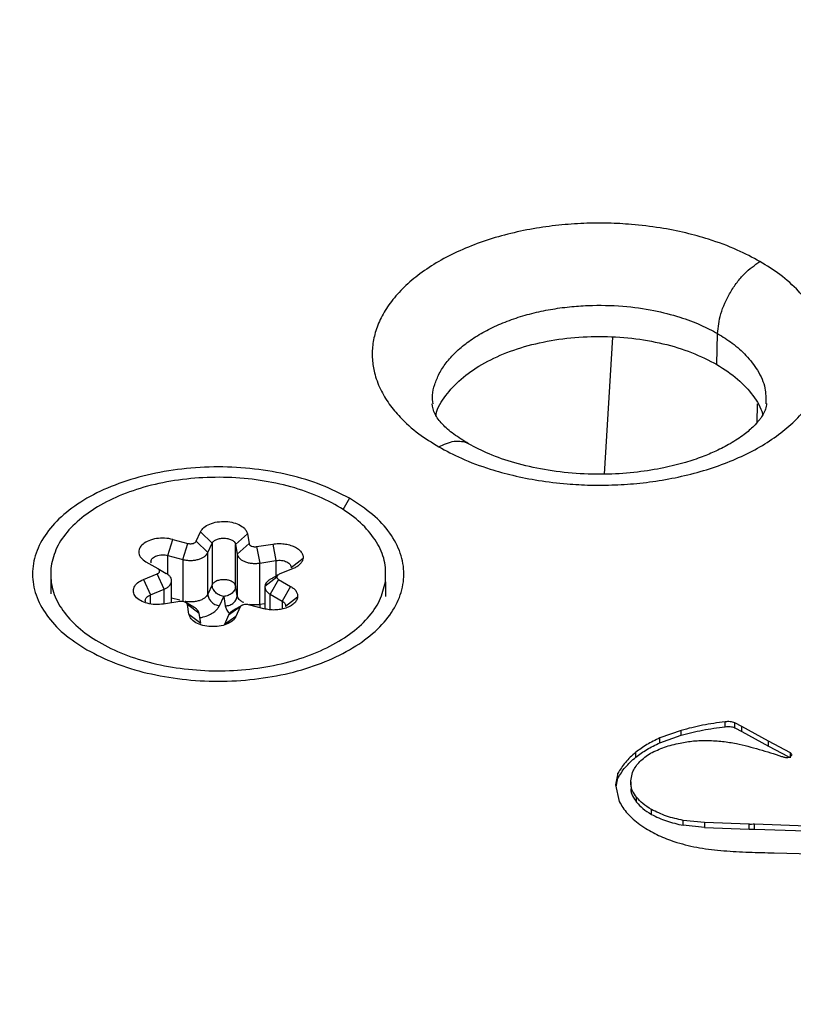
# Model space of a CAD drawing. Header units: millimetres. Extents: x 224 to 956, y 38 to 794.
# Tile 73 of 131: x 304 to 317, y 742 to 759. Entities that reach past the tile are written whole.
import ezdxf

# ---------------------------------------------------------------- set-up
doc = ezdxf.new("R2010")
doc.units = ezdxf.units.MM

msp = doc.modelspace()

# ---------------------------------------------------------------- linework, layer by layer
at = {"color": 179, "linetype": 'Continuous', "lineweight": 25}
for p, q in [((314.354, 753.569), (314.215, 751.282)), ((316.097, 753.112), (316.108, 753.63)), ((307.403, 750.161), (307.474, 750.318)), ((307.474, 750.318), (307.667, 750.125)), ((308.259, 750.281), (308.06, 750.107)), ((308.259, 750.281), (308.285, 750.12)), ((306.927, 749.922), (307.01, 750.191)), ((307.01, 750.191), (307.264, 750.123)), ((307.181, 749.855), (307.264, 750.123)), ((307.403, 750.161), (307.596, 749.969)), ((307.596, 749.969), (307.667, 750.125)), ((307.667, 750.125), (307.667, 749.431)), ((308.06, 750.107), (308.086, 749.946)), ((308.06, 749.413), (308.06, 750.107)), ((308.086, 749.946), (308.285, 750.12)), ((308.411, 750.07), (308.681, 750.113)), ((308.411, 750.07), (308.464, 749.795)), ((308.681, 750.113), (308.734, 749.838)), ((306.927, 749.922), (307.181, 749.855)), ((307.596, 749.275), (307.596, 749.969)), ((308.086, 749.946), (308.086, 749.252)), ((306.562, 749.816), (306.762, 749.703)), ((307.181, 749.855), (307.181, 749.161)), ((308.464, 749.795), (308.734, 749.838)), ((308.464, 749.101), (308.464, 749.795)), ((309.186, 749.871), (308.987, 749.717)), ((306.521, 749.521), (306.749, 749.615)), ((306.865, 749.357), (306.749, 749.615)), ((306.762, 749.703), (306.902, 749.622)), ((309.019, 749.702), (308.79, 749.608)), ((310.566, 749.451), (310.566, 749.696)), ((304.974, 749.527), (304.974, 749.282)), ((306.521, 749.521), (306.637, 749.264)), ((306.991, 749.131), (306.991, 749.499)), ((307.667, 749.431), (307.596, 749.275)), ((308.086, 749.252), (308.06, 749.413)), ((308.549, 749.412), (308.749, 749.566)), ((308.778, 749.52), (308.638, 749.274)), ((308.778, 749.52), (308.977, 749.406)), ((306.637, 749.264), (306.865, 749.357)), ((308.549, 749.387), (308.549, 749.029)), ((308.638, 749.274), (308.837, 749.161)), ((308.977, 749.406), (308.837, 749.161)), ((307.128, 749.153), (306.858, 749.11)), ((307.226, 749.138), (307.22, 749.141)), ((307.364, 749.058), (307.229, 749.136)), ((307.281, 748.942), (307.255, 749.103)), ((307.454, 748.95), (307.255, 749.103)), ((307.79, 749.082), (307.861, 749.239)), ((307.861, 749.239), (307.887, 749.078)), ((308.175, 749.094), (308.016, 749.003)), ((308.53, 749.032), (308.275, 749.099)), ((309.095, 749.223), (308.896, 749.069)), ((307.281, 748.942), (307.48, 748.789)), ((307.48, 748.789), (307.454, 748.95)), ((307.943, 748.927), (307.872, 748.771)), ((308.137, 749.062), (307.943, 748.927)), ((308.137, 749.062), (308.066, 748.905)), ((308.066, 748.905), (307.872, 748.771)), ((316.234, 747.062), (316.234, 747.144)), ((316.511, 747.063), (316.397, 747.127)), ((316.397, 747.045), (316.397, 747.127)), ((315.499, 747), (315.144, 746.873)), ((315.499, 746.918), (315.499, 747)), ((316.397, 747.045), (316.511, 746.981)), ((316.96, 746.82), (316.511, 747.063)), ((316.511, 746.981), (316.511, 747.063)), ((316.511, 746.981), (316.96, 746.739)), ((315.144, 746.792), (315.499, 746.918)), ((315.144, 746.792), (315.144, 746.873)), ((317.326, 746.623), (316.96, 746.82)), ((316.96, 746.739), (316.96, 746.82)), ((314.742, 746.553), (314.742, 746.634)), ((316.96, 746.739), (317.288, 746.562)), ((317.326, 746.542), (317.326, 746.623)), ((314.444, 746.283), (314.402, 746.093)), ((314.413, 746.058), (314.444, 746.201)), ((314.444, 746.201), (314.444, 746.283)), ((314.66, 746.14), (314.66, 746.058)), ((314.402, 746.093), (314.466, 745.811)), ((314.757, 745.801), (314.757, 745.883)), ((315.004, 745.597), (315.004, 745.678)), ((315.889, 745.459), (315.534, 745.496)), ((315.534, 745.414), (315.534, 745.496)), ((314.811, 745.43), (314.911, 745.362)), ((315.889, 745.377), (315.534, 745.414)), ((316.637, 745.433), (315.889, 745.459)), ((315.889, 745.459), (315.889, 745.377)), ((315.889, 745.377), (316.637, 745.351)), ((316.637, 745.351), (316.637, 745.433)), ((318.116, 745.383), (316.723, 745.433)), ((316.723, 745.351), (316.723, 745.433)), ((316.723, 745.351), (318.116, 745.301)), ((317.055, 744.953), (317.682, 744.935))]:
    msp.add_line(p, q, dxfattribs=at)
at = {"color": 8, "linetype": 'Continuous', "lineweight": 25}
for p, q in [((316.77, 752.456), (316.763, 752.139)), ((309.962, 750.877), (309.852, 750.687)), ((306.927, 749.604), (306.927, 749.922)), ((308.734, 749.838), (308.734, 749.576)), ((310.561, 749.481), (310.561, 749.236)), ((306.637, 749.115), (306.637, 749.264)), ((306.865, 749.111), (306.865, 749.357)), ((308.638, 749.015), (308.638, 749.274)), ((307.128, 749.175), (306.991, 749.211)), ((308.549, 749.114), (308.464, 749.101)), ((308.464, 749.101), (308.467, 749.049)), ((308.837, 749.161), (308.837, 749.027))]:
    msp.add_line(p, q, dxfattribs=at)
at = {"color": 179, "linetype": 'Continuous', "lineweight": 25}
for points, knots in [([(286.627, 737.406), (286.242, 737.634), (285.455, 738.1), (284.318, 738.85), (283.192, 739.661), (282.09, 740.537), (281.021, 741.481), (280.047, 742.445), (279.171, 743.421), (278.388, 744.403), (277.667, 745.44), (277.016, 746.531), (276.447, 747.676), (275.971, 748.873), (275.616, 750.066), (275.377, 751.247), (275.245, 752.409), (275.218, 753.6), (275.304, 754.817), (275.51, 756.054), (275.841, 757.307), (276.303, 758.569), (276.86, 759.748), (277.485, 760.839), (278.152, 761.842), (278.909, 762.835), (279.756, 763.813), (280.691, 764.774), (281.713, 765.712), (282.82, 766.625), (284.009, 767.508), (285.275, 768.358), (286.616, 769.171), (288.024, 769.945), (289.497, 770.676), (291.026, 771.362), (292.607, 772.001), (294.233, 772.591), (295.897, 773.131), (297.592, 773.62), (299.311, 774.057), (301.048, 774.442), (302.939, 774.803), (304.981, 775.124), (307.167, 775.391), (309.337, 775.582), (311.48, 775.701), (313.588, 775.751), (315.652, 775.735), (317.665, 775.659), (319.711, 775.521), (321.777, 775.316), (323.851, 775.041), (325.834, 774.713), (327.724, 774.337), (329.52, 773.921), (331.22, 773.469), (332.912, 772.963), (334.581, 772.401), (336.217, 771.784), (337.735, 771.147), (339.139, 770.497), (340.439, 769.841), (341.246, 769.387), (341.641, 769.165)], [0, 0, 0, 0, 0.013544, 0.027663, 0.04238, 0.057717, 0.073696, 0.090336, 0.105138, 0.12045, 0.136277, 0.152627, 0.169503, 0.186906, 0.204834, 0.220947, 0.237452, 0.25434, 0.2716, 0.289218, 0.307177, 0.325459, 0.34404, 0.359106, 0.374333, 0.389708, 0.405213, 0.420833, 0.436549, 0.452343, 0.468195, 0.484088, 0.5, 0.515912, 0.531805, 0.547657, 0.563451, 0.579167, 0.594787, 0.610292, 0.625667, 0.640894, 0.65596, 0.674541, 0.692823, 0.710782, 0.7284, 0.74566, 0.762548, 0.779053, 0.795166, 0.813094, 0.830497, 0.847373, 0.863723, 0.87955, 0.894862, 0.909664, 0.926304, 0.942283, 0.95762, 0.972337, 0.986456, 1, 1, 1, 1]), ([(286.4, 737.179), (286.798, 736.955), (287.611, 736.497), (288.922, 735.835), (290.338, 735.18), (291.868, 734.538), (293.517, 733.916), (295.201, 733.35), (296.906, 732.839), (298.621, 732.384), (300.431, 731.964), (302.337, 731.585), (304.336, 731.254), (306.427, 730.977), (308.511, 730.77), (310.573, 730.631), (312.603, 730.554), (314.684, 730.539), (316.809, 730.589), (318.97, 730.708), (321.158, 730.901), (323.362, 731.17), (325.421, 731.494), (327.327, 731.858), (329.079, 732.246), (330.813, 732.687), (332.522, 733.18), (334.199, 733.724), (335.838, 734.319), (337.432, 734.963), (338.975, 735.655), (340.459, 736.392), (341.879, 737.173), (343.231, 737.993), (344.508, 738.849), (345.706, 739.74), (346.822, 740.66), (347.853, 741.606), (348.796, 742.575), (349.65, 743.561), (350.413, 744.562), (351.086, 745.573), (351.716, 746.674), (352.277, 747.862), (352.743, 749.135), (353.077, 750.398), (353.284, 751.645), (353.371, 752.872), (353.344, 754.073), (353.211, 755.245), (352.969, 756.436), (352.612, 757.639), (352.132, 758.846), (351.558, 760), (350.902, 761.1), (350.174, 762.145), (349.386, 763.135), (348.502, 764.119), (347.52, 765.091), (346.442, 766.043), (345.331, 766.927), (344.196, 767.744), (343.05, 768.501), (342.256, 768.97), (341.868, 769.2)], [0, 0, 0, 0, 0.013544, 0.027663, 0.04238, 0.057717, 0.073696, 0.090336, 0.105138, 0.12045, 0.136277, 0.152627, 0.169503, 0.186906, 0.204834, 0.220947, 0.237452, 0.25434, 0.2716, 0.289218, 0.307177, 0.325459, 0.34404, 0.359106, 0.374333, 0.389708, 0.405213, 0.420833, 0.436549, 0.452343, 0.468195, 0.484088, 0.5, 0.515912, 0.531805, 0.547657, 0.563451, 0.579167, 0.594787, 0.610292, 0.625667, 0.640894, 0.65596, 0.674541, 0.692823, 0.710782, 0.7284, 0.74566, 0.762548, 0.779053, 0.795166, 0.813094, 0.830497, 0.847373, 0.863723, 0.87955, 0.894862, 0.909664, 0.926304, 0.942283, 0.95762, 0.972337, 0.986456, 1, 1, 1, 1]), ([(341.641, 769.165), (342.026, 768.937), (342.813, 768.471), (343.949, 767.72), (345.075, 766.91), (346.178, 766.033), (347.247, 765.089), (348.22, 764.125), (349.097, 763.149), (349.879, 762.167), (350.601, 761.131), (351.251, 760.04), (351.82, 758.895), (352.296, 757.698), (352.651, 756.505), (352.891, 755.324), (353.022, 754.162), (353.049, 752.97), (352.963, 751.753), (352.758, 750.516), (352.427, 749.263), (351.965, 748.001), (351.408, 746.823), (350.783, 745.731), (350.116, 744.728), (349.359, 743.736), (348.512, 742.757), (347.577, 741.797), (346.554, 740.858), (345.447, 739.945), (344.259, 739.062), (342.992, 738.213), (341.652, 737.399), (340.243, 736.626), (338.771, 735.894), (337.241, 735.208), (335.66, 734.569), (334.035, 733.979), (332.371, 733.439), (330.676, 732.95), (328.956, 732.513), (327.219, 732.128), (325.328, 731.767), (323.286, 731.446), (321.101, 731.179), (318.931, 730.988), (316.787, 730.869), (314.679, 730.82), (312.615, 730.835), (310.602, 730.911), (308.557, 731.05), (306.49, 731.254), (304.417, 731.529), (302.433, 731.858), (300.543, 732.233), (298.748, 732.65), (297.047, 733.101), (295.356, 733.608), (293.686, 734.169), (292.051, 734.787), (290.533, 735.423), (289.129, 736.073), (287.828, 736.729), (287.022, 737.183), (286.627, 737.406)], [0, 0, 0, 0, 0.013544, 0.027663, 0.04238, 0.057717, 0.073696, 0.090336, 0.105138, 0.12045, 0.136277, 0.152627, 0.169503, 0.186906, 0.204834, 0.220947, 0.237452, 0.25434, 0.2716, 0.289218, 0.307177, 0.325459, 0.34404, 0.359106, 0.374333, 0.389708, 0.405213, 0.420833, 0.436549, 0.452343, 0.468195, 0.484088, 0.5, 0.515912, 0.531805, 0.547657, 0.563451, 0.579167, 0.594787, 0.610292, 0.625667, 0.640894, 0.65596, 0.674541, 0.692823, 0.710782, 0.7284, 0.74566, 0.762548, 0.779053, 0.795166, 0.813094, 0.830497, 0.847373, 0.863723, 0.87955, 0.894862, 0.909664, 0.926304, 0.942283, 0.95762, 0.972337, 0.986456, 1, 1, 1, 1]), ([(350.264, 765.912), (350.697, 765.656), (351.579, 765.136), (352.861, 764.306), (354.136, 763.419), (355.39, 762.47), (356.619, 761.457), (357.814, 760.377), (358.876, 759.316), (359.815, 758.283), (360.639, 757.291), (361.417, 756.254), (362.143, 755.173), (362.807, 754.055), (363.403, 752.901), (363.926, 751.713), (364.372, 750.485), (364.723, 749.258), (364.981, 748.036), (365.152, 746.825), (365.236, 745.588), (365.229, 744.328), (365.127, 743.047), (364.924, 741.749), (364.616, 740.436), (364.2, 739.115), (363.673, 737.787), (363.031, 736.458), (362.272, 735.132), (361.396, 733.815), (360.401, 732.511), (359.289, 731.226), (358.06, 729.965), (356.718, 728.732), (355.264, 727.533), (353.702, 726.373), (352.039, 725.257), (350.279, 724.189), (348.428, 723.172), (346.494, 722.212), (344.485, 721.311), (342.409, 720.471), (340.273, 719.696), (338.088, 718.987), (335.862, 718.345), (333.603, 717.771), (331.321, 717.265), (329.025, 716.827), (326.723, 716.456), (324.423, 716.152), (322.133, 715.912), (319.861, 715.734), (317.612, 715.617), (315.393, 715.558), (313.209, 715.554), (311.066, 715.603), (308.969, 715.701), (306.84, 715.851), (304.689, 716.057), (302.524, 716.32), (300.432, 716.629), (298.413, 716.98), (296.481, 717.366), (294.635, 717.782), (292.875, 718.225), (291.188, 718.692), (289.421, 719.228), (287.591, 719.839), (285.721, 720.528), (283.966, 721.238), (282.322, 721.962), (280.786, 722.698), (279.348, 723.438), (278.446, 723.947), (278.004, 724.197)], [0, 0, 0, 0, 0.011574, 0.023568, 0.035997, 0.048875, 0.062216, 0.076032, 0.090336, 0.101898, 0.113772, 0.125962, 0.13847, 0.1513, 0.164216, 0.177444, 0.190984, 0.204836, 0.217695, 0.230806, 0.244164, 0.257765, 0.271603, 0.285669, 0.299957, 0.314456, 0.329156, 0.344045, 0.35911, 0.374337, 0.389711, 0.405216, 0.420835, 0.43655, 0.452344, 0.468196, 0.484088, 0.5, 0.515912, 0.531804, 0.547656, 0.56345, 0.579165, 0.594784, 0.610289, 0.625663, 0.64089, 0.655955, 0.670844, 0.685544, 0.700043, 0.714331, 0.728397, 0.742235, 0.755836, 0.769194, 0.782305, 0.795165, 0.809265, 0.823042, 0.836497, 0.849627, 0.862434, 0.874699, 0.886657, 0.898311, 0.909664, 0.923968, 0.937784, 0.951125, 0.964003, 0.976432, 0.988426, 1, 1, 1, 1]), ([(316.815, 754.833), (316.692, 754.899), (316.428, 755.04), (316.006, 755.196), (315.571, 755.317), (315.14, 755.402), (314.704, 755.454), (314.277, 755.477), (313.87, 755.474), (313.45, 755.443), (313.023, 755.384), (312.599, 755.293), (312.188, 755.171), (311.8, 755.018), (311.445, 754.837), (311.132, 754.632), (310.868, 754.409), (310.656, 754.171), (310.499, 753.927), (310.395, 753.68), (310.343, 753.437), (310.337, 753.202), (310.376, 752.956), (310.467, 752.705), (310.615, 752.456), (310.824, 752.205), (311.094, 751.961), (311.338, 751.809), (311.452, 751.737)], [0, 0, 0, 0, 0.042374, 0.090314, 0.12565, 0.163802, 0.204815, 0.23744, 0.271593, 0.307175, 0.344042, 0.382005, 0.420835, 0.460264, 0.5, 0.539736, 0.579165, 0.617995, 0.655958, 0.692825, 0.728407, 0.76256, 0.795185, 0.836198, 0.87435, 0.909686, 0.957626, 1, 1, 1, 1]), ([(311.452, 751.737), (311.576, 751.671), (311.839, 751.53), (312.262, 751.374), (312.697, 751.254), (313.128, 751.169), (313.563, 751.116), (313.99, 751.094), (314.397, 751.097), (314.818, 751.127), (315.245, 751.187), (315.669, 751.278), (316.08, 751.4), (316.467, 751.552), (316.822, 751.733), (317.135, 751.938), (317.4, 752.162), (317.612, 752.399), (317.769, 752.644), (317.872, 752.89), (317.924, 753.133), (317.93, 753.368), (317.891, 753.615), (317.8, 753.866), (317.653, 754.115), (317.444, 754.366), (317.173, 754.61), (316.93, 754.762), (316.815, 754.833)], [0, 0, 0, 0, 0.042374, 0.090314, 0.12565, 0.163802, 0.204815, 0.23744, 0.271593, 0.307175, 0.344042, 0.382005, 0.420835, 0.460264, 0.5, 0.539736, 0.579165, 0.617995, 0.655958, 0.692825, 0.728407, 0.76256, 0.795185, 0.836198, 0.87435, 0.909686, 0.957626, 1, 1, 1, 1]), ([(316.108, 753.63), (316.12, 753.737), (316.137, 753.903), (316.227, 754.139), (316.318, 754.319), (316.431, 754.486), (316.593, 754.678), (316.728, 754.772), (316.815, 754.833)], [0, 0, 0, 0, 0.239815, 0.368588, 0.499997, 0.631408, 0.760184, 1, 1, 1, 1]), ([(311.406, 752.263), (311.408, 752.272), (311.425, 752.386), (311.559, 752.596), (311.809, 752.875), (312.159, 753.119), (312.581, 753.32), (313.065, 753.469), (313.589, 753.561), (314.134, 753.592), (314.679, 753.561), (315.202, 753.468), (315.689, 753.322), (315.961, 753.182), (316.097, 753.112)], [0, 0, 0, 0, 0.008298, 0.098453, 0.188608, 0.278762, 0.368917, 0.459072, 0.549227, 0.639381, 0.729536, 0.819691, 0.909845, 1, 1, 1, 1]), ([(316.097, 753.112), (316.219, 753.034), (316.462, 752.877), (316.707, 752.595), (316.841, 752.388), (316.859, 752.276), (316.861, 752.268)], [0, 0, 0, 0, 0.325309, 0.650618, 0.975926, 1, 1, 1, 1]), ([(311.952, 751.787), (311.866, 751.841), (311.685, 751.953), (311.501, 752.12), (311.372, 752.287), (311.352, 752.4), (311.342, 752.457)], [0, 0, 0, 0, 0.2244128, 0.4671732, 0.7264885, 1, 1, 1, 1]), ([(316.926, 752.461), (316.922, 752.43), (316.916, 752.374), (316.878, 752.294), (316.836, 752.228), (316.789, 752.165), (316.706, 752.071), (316.553, 751.937), (316.339, 751.795), (316.1, 751.671), (315.847, 751.565), (315.556, 751.468), (315.197, 751.378), (314.762, 751.308), (314.269, 751.272), (313.741, 751.284), (313.213, 751.347), (312.723, 751.46), (312.292, 751.608), (312.063, 751.728), (311.952, 751.787)], [0, 0, 0, 0, 0.06128, 0.111537, 0.148832, 0.171717, 0.209379, 0.261885, 0.320336, 0.370162, 0.411377, 0.457115, 0.511629, 0.573865, 0.642249, 0.714748, 0.789008, 0.862622, 0.933481, 1, 1, 1, 1]), ([(309.962, 750.877), (309.81, 750.955), (309.507, 751.111), (308.963, 751.275), (308.379, 751.378), (307.77, 751.412), (307.161, 751.378), (306.576, 751.275), (306.036, 751.109), (305.564, 750.885), (305.176, 750.612), (304.887, 750.301), (304.71, 749.963), (304.65, 749.611), (304.709, 749.26), (304.888, 748.923), (305.172, 748.609), (305.442, 748.433), (305.578, 748.346)], [0, 0, 0, 0, 0.0625, 0.125, 0.1875, 0.25, 0.3125, 0.375, 0.4375, 0.5, 0.5625, 0.625, 0.6875, 0.75, 0.8125, 0.875, 0.9375, 1, 1, 1, 1]), ([(310.561, 749.481), (310.565, 749.587), (310.574, 749.799), (310.451, 750.111), (310.232, 750.403), (309.917, 750.665), (309.519, 750.887), (309.055, 751.059), (308.541, 751.176), (307.997, 751.233), (307.445, 751.227), (306.905, 751.16), (306.398, 751.033), (305.944, 750.851), (305.56, 750.621), (305.263, 750.353), (305.054, 750.057), (305.004, 749.847), (304.979, 749.742)], [0, 0, 0, 0, 0.0625, 0.125, 0.1875, 0.25, 0.3125, 0.375, 0.4375, 0.5, 0.5625, 0.625, 0.6875, 0.75, 0.8125, 0.875, 0.9375, 1, 1, 1, 1]), ([(305.578, 748.346), (305.729, 748.268), (306.033, 748.112), (306.577, 747.948), (307.161, 747.845), (307.77, 747.81), (308.378, 747.845), (308.964, 747.947), (309.503, 748.114), (309.976, 748.338), (310.364, 748.611), (310.652, 748.922), (310.83, 749.26), (310.89, 749.611), (310.83, 749.963), (310.651, 750.3), (310.368, 750.614), (310.097, 750.789), (309.962, 750.877)], [0, 0, 0, 0, 0.0625, 0.125, 0.1875, 0.25, 0.3125, 0.375, 0.4375, 0.5, 0.5625, 0.625, 0.6875, 0.75, 0.8125, 0.875, 0.9375, 1, 1, 1, 1]), ([(307.474, 750.318), (307.49, 750.343), (307.523, 750.394), (307.625, 750.451), (307.752, 750.487), (307.894, 750.494), (308.031, 750.474), (308.147, 750.427), (308.232, 750.36), (308.25, 750.307), (308.259, 750.281)], [0, 0, 0, 0, 0.125, 0.249999, 0.375, 0.5, 0.625, 0.75, 0.875, 1, 1, 1, 1]), ([(307.01, 750.191), (306.966, 750.199), (306.877, 750.217), (306.735, 750.208), (306.607, 750.173), (306.507, 750.115), (306.448, 750.04), (306.437, 749.959), (306.473, 749.879), (306.532, 749.837), (306.562, 749.816)], [0, 0, 0, 0, 0.125, 0.25, 0.375, 0.5, 0.625, 0.75, 0.875, 1, 1, 1, 1]), ([(307.264, 750.123), (307.271, 750.122), (307.285, 750.119), (307.307, 750.118), (307.336, 750.12), (307.363, 750.127), (307.384, 750.139), (307.396, 750.149), (307.401, 750.157), (307.403, 750.161)], [0, 0, 0, 0, 0.125001, 0.250002, 0.374999, 0.625001, 0.75, 0.875002, 1, 1, 1, 1]), ([(307.667, 750.125), (307.675, 750.138), (307.692, 750.163), (307.743, 750.192), (307.806, 750.21), (307.877, 750.213), (307.946, 750.203), (308.004, 750.18), (308.046, 750.147), (308.055, 750.12), (308.06, 750.107)], [0, 0, 0, 0, 0.125, 0.2500005, 0.3750005, 0.5000001, 0.625, 0.7500002, 0.8750004, 1, 1, 1, 1]), ([(308.285, 750.12), (308.286, 750.116), (308.289, 750.108), (308.298, 750.096), (308.315, 750.082), (308.34, 750.073), (308.368, 750.068), (308.39, 750.067), (308.404, 750.069), (308.411, 750.07)], [0, 0, 0, 0, 0.125001, 0.25, 0.375, 0.625001, 0.750001, 0.875001, 1, 1, 1, 1]), ([(308.681, 750.113), (308.713, 750.116), (308.775, 750.124), (308.872, 750.118), (308.963, 750.1), (309.045, 750.069), (309.111, 750.029), (309.159, 749.981), (309.187, 749.927), (309.186, 749.89), (309.186, 749.871)], [0, 0, 0, 0, 0.1249999, 0.2500002, 0.3749999, 0.4999999, 0.6249999, 0.7499997, 0.8749998, 1, 1, 1, 1]), ([(306.644, 749.827), (306.646, 749.836), (306.651, 749.854), (306.672, 749.879), (306.703, 749.901), (306.741, 749.918), (306.786, 749.929), (306.833, 749.934), (306.882, 749.932), (306.912, 749.926), (306.927, 749.922)], [0, 0, 0, 0, 0.125, 0.25, 0.375, 0.499999, 0.625001, 0.75, 0.875, 1, 1, 1, 1]), ([(307.181, 749.855), (307.202, 749.851), (307.242, 749.841), (307.308, 749.838), (307.373, 749.842), (307.436, 749.855), (307.492, 749.875), (307.539, 749.901), (307.576, 749.933), (307.59, 749.957), (307.596, 749.969)], [0, 0, 0, 0, 0.125, 0.25, 0.375, 0.500001, 0.625001, 0.749999, 0.875, 1, 1, 1, 1]), ([(308.086, 749.946), (308.089, 749.933), (308.096, 749.908), (308.124, 749.874), (308.163, 749.843), (308.213, 749.818), (308.271, 749.8), (308.334, 749.79), (308.4, 749.787), (308.443, 749.793), (308.464, 749.795)], [0, 0, 0, 0, 0.125, 0.25, 0.375, 0.5, 0.625, 0.75, 0.874999, 1, 1, 1, 1]), ([(304.979, 749.742), (304.975, 749.636), (304.966, 749.424), (305.089, 749.112), (305.308, 748.82), (305.623, 748.558), (306.02, 748.336), (306.485, 748.164), (306.999, 748.047), (307.542, 747.99), (308.095, 747.995), (308.635, 748.063), (309.141, 748.19), (309.595, 748.372), (309.979, 748.601), (310.277, 748.87), (310.485, 749.166), (310.536, 749.376), (310.561, 749.481)], [0, 0, 0, 0, 0.0625, 0.125, 0.1875, 0.25, 0.3125, 0.375, 0.4375, 0.5, 0.5625, 0.625, 0.6875, 0.75, 0.8125, 0.875, 0.9375, 1, 1, 1, 1]), ([(306.644, 749.827), (306.643, 749.818), (306.642, 749.808), (306.646, 749.799), (306.647, 749.797)], [0, 0, 0, 0, 0.849856, 1, 1, 1, 1]), ([(308.734, 749.838), (308.75, 749.84), (308.781, 749.843), (308.83, 749.841), (308.875, 749.832), (308.916, 749.816), (308.949, 749.796), (308.973, 749.772), (308.987, 749.745), (308.987, 749.727), (308.987, 749.717)], [0, 0, 0, 0, 0.125, 0.25, 0.375, 0.5, 0.625, 0.75, 0.875, 1, 1, 1, 1]), ([(309.186, 749.871), (309.182, 749.855), (309.173, 749.821), (309.137, 749.775), (309.087, 749.733), (309.041, 749.712), (309.019, 749.702)], [0, 0, 0, 0, 0.249999, 0.499999, 0.749999, 1, 1, 1, 1]), ([(306.749, 749.615), (306.755, 749.617), (306.766, 749.623), (306.779, 749.633), (306.788, 749.645), (306.792, 749.657), (306.791, 749.67), (306.786, 749.682), (306.776, 749.693), (306.766, 749.7), (306.762, 749.703)], [0, 0, 0, 0, 0.1249982, 0.2499972, 0.3749984, 0.4999989, 0.6250003, 0.7500005, 0.8749995, 1, 1, 1, 1]), ([(306.865, 749.357), (306.882, 749.365), (306.916, 749.381), (306.954, 749.412), (306.98, 749.447), (306.993, 749.484), (306.991, 749.522), (306.975, 749.559), (306.946, 749.593), (306.917, 749.612), (306.902, 749.622)], [0, 0, 0, 0, 0.125, 0.25, 0.375, 0.5, 0.625, 0.75, 0.875, 1, 1, 1, 1]), ([(308.769, 749.596), (308.739, 749.578), (308.684, 749.547), (308.648, 749.527), (308.632, 749.518)], [0, 0, 0, 0, 0.55898, 1, 1, 1, 1]), ([(308.79, 749.608), (308.785, 749.605), (308.773, 749.6), (308.761, 749.59), (308.752, 749.578), (308.75, 749.57), (308.749, 749.566)], [0, 0, 0, 0, 0.250005, 0.5000008, 0.7500011, 1, 1, 1, 1]), ([(306.858, 749.11), (306.812, 749.106), (306.72, 749.097), (306.582, 749.119), (306.466, 749.165), (306.384, 749.232), (306.346, 749.311), (306.358, 749.392), (306.415, 749.468), (306.486, 749.503), (306.521, 749.521)], [0, 0, 0, 0, 0.125, 0.25, 0.375, 0.5, 0.625, 0.75, 0.875, 1, 1, 1, 1]), ([(308.06, 749.413), (308.055, 749.426), (308.046, 749.452), (308.004, 749.486), (307.946, 749.509), (307.877, 749.519), (307.806, 749.516), (307.743, 749.498), (307.692, 749.469), (307.675, 749.444), (307.667, 749.431)], [0, 0, 0, 0, 0.1249996, 0.2499998, 0.375, 0.4999999, 0.6249995, 0.7499995, 0.875, 1, 1, 1, 1]), ([(307.861, 749.239), (307.835, 749.245), (307.785, 749.257), (307.721, 749.305), (307.676, 749.366), (307.67, 749.409), (307.667, 749.431)], [0, 0, 0, 0, 0.25, 0.499985, 0.749969, 1, 1, 1, 1]), ([(308.06, 749.413), (308.057, 749.391), (308.051, 749.348), (308.005, 749.292), (307.939, 749.25), (307.887, 749.242), (307.861, 749.239)], [0, 0, 0, 0, 0.250031, 0.500014, 0.749998, 1, 1, 1, 1]), ([(308.633, 749.517), (308.63, 749.516), (308.612, 749.507), (308.586, 749.484), (308.559, 749.449), (308.552, 749.424), (308.549, 749.412)], [0, 0, 0, 0, 0.045788, 0.36386, 0.681929, 1, 1, 1, 1]), ([(308.549, 749.412), (308.549, 749.399), (308.548, 749.374), (308.565, 749.337), (308.594, 749.303), (308.623, 749.284), (308.638, 749.274)], [0, 0, 0, 0, 0.25, 0.5, 0.75, 1, 1, 1, 1]), ([(308.749, 749.566), (308.749, 749.561), (308.748, 749.553), (308.754, 749.541), (308.764, 749.529), (308.773, 749.523), (308.778, 749.52)], [0, 0, 0, 0, 0.249995, 0.500001, 0.749999, 1, 1, 1, 1]), ([(306.553, 749.179), (306.555, 749.187), (306.559, 749.204), (306.577, 749.227), (306.603, 749.248), (306.625, 749.258), (306.637, 749.264)], [0, 0, 0, 0, 0.250001, 0.499999, 0.750003, 1, 1, 1, 1]), ([(307.596, 749.275), (307.599, 749.253), (307.605, 749.209), (307.65, 749.148), (307.714, 749.101), (307.765, 749.088), (307.79, 749.082)], [0, 0, 0, 0, 0.250031, 0.500015, 0.75, 1, 1, 1, 1]), ([(307.887, 749.078), (307.913, 749.082), (307.965, 749.089), (308.031, 749.131), (308.077, 749.187), (308.083, 749.23), (308.086, 749.252)], [0, 0, 0, 0, 0.250002, 0.499986, 0.749969, 1, 1, 1, 1]), ([(308.977, 749.406), (308.997, 749.394), (309.036, 749.369), (309.074, 749.323), (309.097, 749.274), (309.096, 749.24), (309.095, 749.223)], [0, 0, 0, 0, 0.25, 0.5, 0.749999, 1, 1, 1, 1]), ([(306.557, 749.148), (306.556, 749.149), (306.551, 749.159), (306.552, 749.169), (306.553, 749.179)], [0, 0, 0, 0, 0.121411, 1, 1, 1, 1]), ([(307.255, 749.103), (307.253, 749.107), (307.251, 749.115), (307.242, 749.127), (307.224, 749.14), (307.2, 749.15), (307.172, 749.155), (307.15, 749.156), (307.136, 749.154), (307.128, 749.153)], [0, 0, 0, 0, 0.125001, 0.25, 0.375, 0.625001, 0.750001, 0.875001, 1, 1, 1, 1]), ([(308.275, 749.099), (308.268, 749.101), (308.255, 749.104), (308.233, 749.105), (308.204, 749.103), (308.177, 749.096), (308.156, 749.084), (308.144, 749.074), (308.139, 749.066), (308.137, 749.062)], [0, 0, 0, 0, 0.125001, 0.249998, 0.374999, 0.625001, 0.75, 0.874997, 1, 1, 1, 1]), ([(309.095, 749.223), (309.09, 749.205), (309.081, 749.168), (309.038, 749.118), (308.978, 749.075), (308.901, 749.041), (308.812, 749.019), (308.717, 749.009), (308.62, 749.013), (308.56, 749.026), (308.53, 749.032)], [0, 0, 0, 0, 0.125, 0.249999, 0.375, 0.5, 0.625, 0.75, 0.875, 1, 1, 1, 1]), ([(308.837, 749.161), (308.847, 749.155), (308.866, 749.142), (308.885, 749.119), (308.896, 749.095), (308.896, 749.078), (308.896, 749.069)], [0, 0, 0, 0, 0.25, 0.500001, 0.750001, 1, 1, 1, 1]), ([(308.066, 748.905), (308.05, 748.88), (308.017, 748.829), (307.915, 748.771), (307.787, 748.736), (307.646, 748.729), (307.509, 748.749), (307.393, 748.796), (307.308, 748.862), (307.29, 748.915), (307.281, 748.942)], [0, 0, 0, 0, 0.125, 0.25, 0.374999, 0.5, 0.625, 0.75, 0.875, 1, 1, 1, 1]), ([(307.454, 748.95), (307.45, 748.963), (307.444, 748.988), (307.415, 749.022), (307.388, 749.046), (307.367, 749.056), (307.363, 749.058)], [0, 0, 0, 0, 0.309551, 0.619105, 0.928658, 1, 1, 1, 1]), ([(308.017, 749.002), (308.012, 749), (307.991, 748.988), (307.964, 748.963), (307.95, 748.939), (307.943, 748.927)], [0, 0, 0, 0, 0.136449, 0.568225, 1, 1, 1, 1]), ([(316.234, 747.144), (316.107, 747.127), (315.854, 747.092), (315.617, 747.031), (315.499, 747)], [0, 0, 0, 0, 0.5, 1, 1, 1, 1]), ([(316.397, 747.127), (316.384, 747.131), (316.36, 747.14), (316.304, 747.148), (316.262, 747.146), (316.234, 747.144)], [0, 0, 0, 0, 0.254151, 0.502596, 1, 1, 1, 1]), ([(315.499, 746.918), (315.617, 746.949), (315.854, 747.011), (316.107, 747.045), (316.234, 747.062)], [0, 0, 0, 0, 0.5, 1, 1, 1, 1]), ([(316.234, 747.062), (316.262, 747.064), (316.304, 747.067), (316.36, 747.059), (316.384, 747.05), (316.397, 747.045)], [0, 0, 0, 0, 0.497404, 0.745849, 1, 1, 1, 1]), ([(315.144, 746.873), (315.07, 746.838), (314.921, 746.766), (314.802, 746.678), (314.742, 746.634)], [0, 0, 0, 0, 0.5, 1, 1, 1, 1]), ([(314.742, 746.553), (314.802, 746.597), (314.921, 746.684), (315.07, 746.756), (315.144, 746.792)], [0, 0, 0, 0, 0.5, 1, 1, 1, 1]), ([(314.99, 746.617), (315.065, 746.654), (315.213, 746.727), (315.394, 746.769), (315.483, 746.789)], [0, 0, 0, 0, 0.506754, 1, 1, 1, 1]), ([(315.483, 746.789), (315.557, 746.802), (315.709, 746.829), (315.95, 746.834), (316.191, 746.821), (316.345, 746.794), (316.422, 746.781)], [0, 0, 0, 0, 0.242156, 0.4946984, 0.7505564, 1, 1, 1, 1]), ([(316.422, 746.781), (316.551, 746.75), (316.81, 746.687), (317.055, 746.607), (317.178, 746.566)], [0, 0, 0, 0, 0.498109, 1, 1, 1, 1]), ([(314.742, 746.634), (314.68, 746.579), (314.557, 746.468), (314.482, 746.344), (314.444, 746.283)], [0, 0, 0, 0, 0.502959, 1, 1, 1, 1]), ([(314.698, 746.322), (314.729, 746.376), (314.794, 746.486), (314.924, 746.573), (314.99, 746.617)], [0, 0, 0, 0, 0.494352, 1, 1, 1, 1]), ([(317.345, 746.58), (317.346, 746.583), (317.35, 746.591), (317.344, 746.607), (317.333, 746.617), (317.326, 746.623)], [0, 0, 0, 0, 0.2442229, 0.4892569, 1, 1, 1, 1]), ([(314.444, 746.201), (314.482, 746.263), (314.557, 746.387), (314.68, 746.497), (314.742, 746.553)], [0, 0, 0, 0, 0.497041, 1, 1, 1, 1]), ([(317.178, 746.566), (317.195, 746.561), (317.221, 746.553), (317.255, 746.548), (317.276, 746.548), (317.286, 746.55), (317.291, 746.551)], [0, 0, 0, 0, 0.4903078, 0.7377281, 0.8647108, 1, 1, 1, 1]), ([(317.291, 746.551), (317.294, 746.551), (317.3, 746.552), (317.311, 746.555), (317.327, 746.564), (317.338, 746.573), (317.345, 746.58)], [0, 0, 0, 0, 0.121142, 0.238718, 0.479929, 1, 1, 1, 1]), ([(314.757, 745.883), (314.732, 745.917), (314.681, 745.986), (314.647, 746.137), (314.677, 746.248), (314.698, 746.322)], [0, 0, 0, 0, 0.247146, 0.500884, 1, 1, 1, 1]), ([(314.668, 746.058), (314.665, 746.045), (314.654, 745.994), (314.683, 745.905), (314.732, 745.836), (314.757, 745.801)], [0, 0, 0, 0, 0.151456, 0.581313, 1, 1, 1, 1]), ([(314.466, 745.811), (314.506, 745.743), (314.588, 745.606), (314.736, 745.489), (314.811, 745.43)], [0, 0, 0, 0, 0.495998, 1, 1, 1, 1]), ([(315.004, 745.678), (314.953, 745.71), (314.855, 745.771), (314.789, 745.846), (314.757, 745.883)], [0, 0, 0, 0, 0.509995, 1, 1, 1, 1]), ([(314.757, 745.801), (314.789, 745.765), (314.855, 745.69), (314.953, 745.628), (315.004, 745.597)], [0, 0, 0, 0, 0.490005, 1, 1, 1, 1]), ([(315.534, 745.496), (315.439, 745.517), (315.245, 745.561), (315.085, 745.639), (315.004, 745.678)], [0, 0, 0, 0, 0.488867, 1, 1, 1, 1]), ([(315.004, 745.597), (315.085, 745.557), (315.245, 745.479), (315.439, 745.436), (315.534, 745.414)], [0, 0, 0, 0, 0.511133, 1, 1, 1, 1]), ([(314.911, 745.362), (314.99, 745.316), (315.147, 745.226), (315.336, 745.159), (315.429, 745.127)], [0, 0, 0, 0, 0.505971, 1, 1, 1, 1]), ([(316.723, 745.433), (316.708, 745.432), (316.686, 745.43), (316.66, 745.429), (316.646, 745.43), (316.64, 745.432), (316.637, 745.433)], [0, 0, 0, 0, 0.519125, 0.76013, 0.877557, 1, 1, 1, 1]), ([(316.637, 745.351), (316.64, 745.35), (316.646, 745.348), (316.66, 745.347), (316.686, 745.349), (316.708, 745.35), (316.723, 745.351)], [0, 0, 0, 0, 0.122443, 0.23987, 0.480875, 1, 1, 1, 1]), ([(315.429, 745.127), (315.554, 745.094), (315.804, 745.029), (316.214, 744.985), (316.632, 744.964), (316.914, 744.957), (317.055, 744.953)], [0, 0, 0, 0, 0.245159, 0.492809, 0.745397, 1, 1, 1, 1]), ([(365.402, 744.851), (365.411, 744.591), (365.436, 743.905), (365.368, 742.792), (365.211, 741.516), (364.954, 740.246), (364.603, 738.982), (364.158, 737.729), (363.619, 736.488), (362.989, 735.262), (362.267, 734.052), (361.455, 732.862), (360.555, 731.693), (359.568, 730.547), (358.497, 729.428), (357.343, 728.336), (356.108, 727.273), (354.795, 726.243), (353.406, 725.246), (351.944, 724.285), (350.411, 723.361), (348.811, 722.476), (347.146, 721.632), (345.419, 720.83), (343.634, 720.072), (341.794, 719.359), (339.902, 718.693), (337.962, 718.074), (335.978, 717.505), (333.953, 716.985), (331.891, 716.517), (329.796, 716.1), (327.671, 715.736), (325.522, 715.425), (323.351, 715.168), (321.163, 714.965), (318.962, 714.818), (316.751, 714.725), (314.536, 714.688), (312.32, 714.702), (310.846, 714.758), (310.109, 714.787)], [0, 0, 0, 0, 0.015806, 0.041706, 0.067605, 0.093505, 0.119405, 0.145305, 0.171205, 0.197105, 0.223005, 0.248904, 0.274804, 0.300704, 0.326604, 0.352504, 0.378404, 0.404303, 0.430203, 0.456103, 0.482003, 0.507903, 0.533803, 0.559703, 0.585602, 0.611502, 0.637402, 0.663302, 0.689202, 0.715102, 0.741002, 0.766901, 0.792801, 0.818701, 0.844601, 0.870501, 0.896401, 0.9223, 0.9482, 0.9741, 1, 1, 1, 1])]:
    msp.add_open_spline(points, degree=3, knots=knots, dxfattribs=at)
at = {"color": 8, "linetype": 'Continuous', "lineweight": 25}
for points, knots in [([(311.357, 752.455), (311.351, 752.503), (311.338, 752.611), (311.383, 752.781), (311.456, 752.962), (311.573, 753.143), (311.729, 753.317), (311.923, 753.482), (312.154, 753.633), (312.415, 753.766), (312.701, 753.879), (313.004, 753.969), (313.316, 754.035), (313.63, 754.079), (314.034, 754.108), (314.513, 754.098), (315.031, 754.026), (315.466, 753.914), (315.823, 753.782), (316.017, 753.679), (316.108, 753.63)], [0, 0, 0, 0, 0.037799, 0.084812, 0.133524, 0.183685, 0.23499, 0.287087, 0.33959, 0.392093, 0.444191, 0.495496, 0.545657, 0.594368, 0.641382, 0.729494, 0.809294, 0.880668, 0.944012, 1, 1, 1, 1]), ([(316.108, 753.63), (316.193, 753.577), (316.372, 753.465), (316.601, 753.259), (316.793, 753.008), (316.916, 752.734), (316.915, 752.545), (316.915, 752.458)], [0, 0, 0, 0, 0.165476, 0.35269, 0.563642, 0.799493, 1, 1, 1, 1]), ([(311.452, 751.737), (311.54, 751.778), (311.675, 751.84), (311.836, 751.832), (311.917, 751.814), (311.949, 751.787), (311.951, 751.786)], [0, 0, 0, 0, 0.472117, 0.725633, 0.984335, 1, 1, 1, 1]), ([(307.596, 749.275), (307.59, 749.264), (307.577, 749.241), (307.542, 749.21), (307.495, 749.182), (307.436, 749.161), (307.37, 749.148), (307.303, 749.144), (307.251, 749.147), (307.225, 749.152), (307.218, 749.154)], [0, 0, 0, 0, 0.12386, 0.256954, 0.397004, 0.54081, 0.684617, 0.824668, 0.957762, 1, 1, 1, 1]), ([(308.195, 749.135), (308.183, 749.141), (308.155, 749.154), (308.121, 749.183), (308.095, 749.217), (308.089, 749.24), (308.086, 749.252)], [0, 0, 0, 0, 0.185701, 0.47296, 0.745951, 1, 1, 1, 1]), ([(307.465, 748.883), (307.483, 748.887), (307.539, 748.896), (307.62, 748.928), (307.7, 748.974), (307.758, 749.026), (307.78, 749.064), (307.79, 749.082)], [0, 0, 0, 0, 0.119292, 0.353481, 0.581551, 0.798295, 1, 1, 1, 1]), ([(308.464, 749.101), (308.445, 749.099), (308.404, 749.094), (308.346, 749.095), (308.31, 749.101), (308.294, 749.104)], [0, 0, 0, 0, 0.347055, 0.719988, 1, 1, 1, 1]), ([(307.887, 749.078), (307.892, 749.059), (307.903, 749.02), (307.931, 748.977), (307.956, 748.957), (307.961, 748.954)], [0, 0, 0, 0, 0.435679, 0.90384, 1, 1, 1, 1]), ([(277.878, 723.822), (278.322, 723.571), (279.226, 723.06), (280.669, 722.318), (282.211, 721.579), (283.861, 720.852), (285.622, 720.14), (287.499, 719.449), (289.344, 718.833), (291.138, 718.289), (292.864, 717.812), (294.666, 717.361), (296.545, 716.941), (298.488, 716.556), (300.494, 716.211), (302.56, 715.908), (304.695, 715.649), (306.828, 715.446), (308.95, 715.296), (311.056, 715.198), (313.206, 715.149), (315.397, 715.153), (317.624, 715.212), (319.881, 715.33), (322.161, 715.508), (324.459, 715.749), (326.767, 716.054), (329.077, 716.426), (331.381, 716.866), (333.671, 717.374), (335.937, 717.95), (338.172, 718.594), (340.365, 719.306), (342.507, 720.084), (344.591, 720.926), (346.607, 721.83), (348.548, 722.794), (350.405, 723.814), (352.171, 724.886), (353.841, 726.006), (355.407, 727.17), (356.866, 728.373), (358.214, 729.61), (359.447, 730.876), (360.563, 732.166), (361.561, 733.474), (362.44, 734.796), (363.201, 736.126), (363.846, 737.459), (364.375, 738.792), (364.793, 740.118), (365.101, 741.435), (365.307, 742.738), (365.401, 744.023), (365.427, 744.876), (365.399, 745.299), (365.398, 745.301)], [0, 0, 0, 0, 0.015312, 0.03118, 0.047623, 0.064659, 0.082308, 0.100586, 0.119509, 0.134806, 0.150514, 0.16664, 0.183188, 0.200161, 0.217248, 0.234748, 0.252661, 0.270986, 0.287998, 0.305343, 0.323015, 0.341009, 0.359315, 0.377924, 0.396826, 0.416007, 0.435454, 0.455151, 0.475081, 0.495226, 0.515565, 0.536077, 0.55674, 0.577531, 0.598425, 0.619397, 0.640421, 0.661471, 0.682522, 0.703546, 0.724518, 0.745411, 0.766202, 0.786865, 0.807378, 0.827717, 0.847861, 0.867791, 0.887488, 0.906935, 0.926117, 0.945018, 0.963628, 0.981934, 0.999927, 1, 1, 1, 1])]:
    msp.add_open_spline(points, degree=3, knots=knots, dxfattribs=at)

doc.saveas('drawing.dxf')
